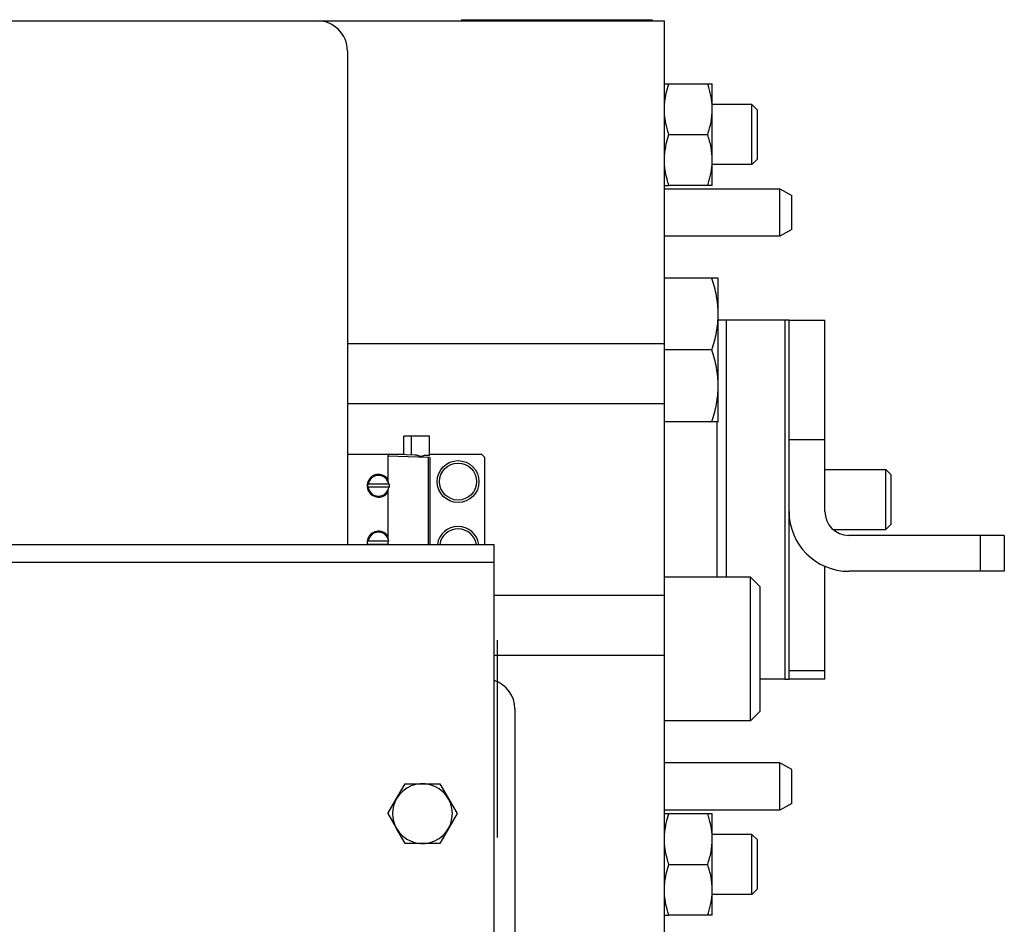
# Model space of a CAD drawing. Extents: x -3094 to 1181, y 8 to 2279.
# Tile 16 of 64: x -1544 to -1379, y 457 to 608. Entities that reach past the tile are written whole.
import ezdxf

# ---------------------------------------------------------------- set-up
doc = ezdxf.new("R2010")
doc.units = 0
doc.header["$LTSCALE"] = 65.395
doc.layers.get('0').update_dxf_attribs({"linetype": 'CONTINUOUS'})

msp = doc.modelspace()

# ---------------------------------------------------------------- linework, layer by layer
at = {"color": 6, "linetype": 'CONTINUOUS'}
for p, q in [((-1567.12, 607.63), (-1436.11, 607.63)), ((-1436.11, 267.63), (-1436.11, 607.63)), ((-1489.12, 602.63), (-1489.12, 520.13)), ((-1435.35, 597.13), (-1428.11, 597.13)), ((-1428.11, 580.13), (-1428.11, 597.13)), ((-1421.46, 593.63), (-1428.11, 593.63)), ((-1421.46, 583.63), (-1421.46, 593.63)), ((-1420.56, 592.73), (-1421.46, 593.63)), ((-1420.56, 584.53), (-1420.56, 592.73)), ((-1435.35, 588.63), (-1428.87, 588.63)), ((-1420.56, 584.53), (-1421.46, 583.63)), ((-1421.46, 583.63), (-1428.11, 583.63)), ((-1428.11, 580.13), (-1435.35, 580.13)), ((-1416.81, 571.63), (-1416.81, 579.57)), ((-1414.81, 572.78), (-1414.81, 578.43)), ((-1416.81, 571.63), (-1436.11, 571.63)), ((-1414.81, 572.78), (-1416.81, 571.63)), ((-1427.11, 564.63), (-1436.11, 564.63)), ((-1427.11, 540.63), (-1427.11, 564.63)), ((-1415.94, 557.63), (-1427.11, 557.63)), ((-1415.27, 557.63), (-1409.27, 557.63)), ((-1415.27, 497.63), (-1415.27, 557.63)), ((-1409.27, 525.63), (-1409.27, 557.63)), ((-1436.11, 553.63), (-1489.12, 553.63)), ((-1428.18, 552.63), (-1436.11, 552.63)), ((-1436.11, 543.63), (-1489.12, 543.63)), ((-1427.11, 540.63), (-1436.11, 540.63)), ((-1427.27, 514.63), (-1427.27, 540.63)), ((-1475.36, 538.23), (-1479.66, 538.23)), ((-1479.66, 535.14), (-1479.66, 538.23)), ((-1478.46, 538.23), (-1478.46, 535.1)), ((-1475.36, 534.86), (-1475.36, 538.23)), ((-1489.12, 535.23), (-1482.31, 535.23)), ((-1479.66, 535.13), (-1482.31, 535.13)), ((-1466.61, 535.13), (-1475.36, 535.13)), ((-1466.61, 535.13), (-1466.11, 534.63)), ((-1482.31, 530.95), (-1482.31, 534.93)), ((-1466.11, 520.13), (-1466.11, 534.63)), ((-1409.27, 532.63), (-1399.06, 532.63)), ((-1399.06, 532.63), (-1398.16, 531.73)), ((-1399.06, 522.63), (-1399.06, 532.63)), ((-1398.16, 523.53), (-1398.16, 531.73)), ((-1482.31, 521.45), (-1482.31, 528.91)), ((-1407.91, 522.63), (-1399.06, 522.63)), ((-1399.06, 522.63), (-1398.16, 523.53)), ((-1379.27, 521.63), (-1405.27, 521.63)), ((-1379.27, 521.63), (-1379.27, 515.63)), ((-1664.56, 520.13), (-1464.56, 520.13)), ((-1464.56, 355.13), (-1464.56, 520.13)), ((-1409.27, 497.63), (-1409.27, 516.47)), ((-1379.27, 515.63), (-1405.27, 515.63)), ((-1421.71, 514.63), (-1436.11, 514.63)), ((-1420.11, 513.03), (-1421.71, 514.63)), ((-1421.71, 490.63), (-1421.71, 514.63)), ((-1420.11, 492.23), (-1420.11, 513.03)), ((-1464.56, 511.63), (-1436.11, 511.63)), ((-1464.56, 501.63), (-1436.11, 501.63)), ((-1415.94, 497.63), (-1420.11, 497.63)), ((-1409.27, 497.63), (-1415.27, 497.63)), ((-1461.11, 492.63), (-1461.11, 382.63)), ((-1420.11, 492.23), (-1421.71, 490.63)), ((-1421.71, 490.63), (-1436.11, 490.63)), ((-1416.81, 483.63), (-1436.11, 483.63)), ((-1414.81, 482.48), (-1416.81, 483.63)), ((-1416.81, 475.69), (-1416.81, 483.63)), ((-1414.81, 476.83), (-1414.81, 482.48)), ((-1480.89, 477.63), (-1479.44, 480.13)), ((-1479.44, 480.13), (-1473.67, 480.13)), ((-1473.67, 480.13), (-1470.78, 475.13)), ((-1470.78, 475.13), (-1473.67, 470.13)), ((-1435.35, 475.13), (-1428.11, 475.13)), ((-1428.11, 458.13), (-1428.11, 475.13)), ((-1479.44, 470.13), (-1480.89, 472.63)), ((-1421.46, 471.63), (-1428.11, 471.63)), ((-1420.56, 470.73), (-1421.46, 471.63)), ((-1421.46, 461.63), (-1421.46, 471.63)), ((-1473.67, 470.13), (-1479.44, 470.13)), ((-1420.56, 462.53), (-1420.56, 470.73)), ((-1435.35, 466.63), (-1428.87, 466.63)), ((-1421.46, 461.63), (-1428.11, 461.63)), ((-1420.56, 462.53), (-1421.46, 461.63)), ((-1428.11, 458.13), (-1435.35, 458.13))]:
    msp.add_line(p, q, dxfattribs=at)
at = {"color": 2, "linetype": 'CONTINUOUS'}
for p, q in [((-1470.11, 607.83), (-1438.11, 607.83)), ((-1436.11, 597.13), (-1435.35, 597.13)), ((-1436.11, 580.13), (-1435.35, 580.13)), ((-1436.11, 579.57), (-1416.81, 579.57)), ((-1416.81, 579.57), (-1414.81, 578.43)), ((-1415.27, 557.63), (-1415.94, 557.63)), ((-1415.94, 557.63), (-1415.94, 497.63)), ((-1477.76, 535.07), (-1482.31, 535.23)), ((-1482.31, 535.23), (-1482.31, 534.93)), ((-1482.31, 534.93), (-1475.6, 534.7)), ((-1475.6, 535), (-1475.96, 535.01)), ((-1475.6, 534.7), (-1475.6, 520.13)), ((-1475.31, 534.7), (-1475.31, 520.13)), ((-1482.09, 530.18), (-1485.72, 530.18)), ((-1482.31, 530.61), (-1482.31, 530.95)), ((-1482.09, 529.68), (-1485.72, 529.68)), ((-1482.31, 528.91), (-1482.31, 529.25)), ((-1482.18, 520.68), (-1485.63, 520.68)), ((-1482.31, 521.11), (-1482.31, 521.45)), ((-1482.31, 520.18), (-1482.31, 520.68)), ((-1485.63, 520.18), (-1482.18, 520.18)), ((-1464.06, 504.13), (-1464.06, 471.13)), ((-1415.94, 497.63), (-1415.27, 497.63)), ((-1482.33, 475.13), (-1480.89, 477.63)), ((-1414.81, 476.83), (-1416.81, 475.69)), ((-1482.33, 475.13), (-1480.89, 472.63)), ((-1416.81, 475.69), (-1436.11, 475.69)), ((-1436.11, 475.13), (-1435.35, 475.13)), ((-1436.11, 458.13), (-1435.35, 458.13))]:
    msp.add_line(p, q, dxfattribs=at)
at = {"color": 9, "linetype": 'CONTINUOUS'}
for p, q in [((-1425.79, 557.63), (-1425.79, 514.63)), ((-1409.27, 537.63), (-1415.27, 537.63)), ((-1383.27, 515.63), (-1383.27, 521.63)), ((-1464.56, 517.13), (-1664.56, 517.13)), ((-1415.27, 499.06), (-1409.27, 499.06))]:
    msp.add_line(p, q, dxfattribs=at)
at = {"color": 6, "linetype": 'CONTINUOUS'}
for radius in [3.5, 3.1]:
    msp.add_circle((-1470.61, 530.63), radius, dxfattribs=at)
for centre, radius, start, end in [((-1494.12, 602.63), 5, 0, 90), ((-1439.65, 592.84), 11.54, 3.5523, 3.8932), ((-1439.02, 592.88), 10.91, 0.019, 3.5837), ((-1439.02, 584.38), 10.91, 356.4229, 359.9812), ((-1439.64, 584.41), 11.54, 356.107, 356.4538), ((-1405.27, 525.63), 10, 180, 270), ((-1405.27, 525.63), 4, 180, 270), ((-1466.11, 492.63), 5, 0, 71.9336), ((-1476.56, 475.13), 5, 209.9998, 150.0002), ((-1439.65, 470.84), 11.54, 3.5523, 3.8932), ((-1439.02, 470.88), 10.91, 0.019, 3.5837), ((-1439.02, 462.38), 10.91, 356.4229, 359.9812), ((-1439.64, 462.41), 11.54, 356.107, 356.4538)]:
    msp.add_arc(centre, radius, start, end, dxfattribs=at)
at = {"color": 2, "linetype": 'CONTINUOUS'}
for centre, radius, start, end in [((-1483.91, 529.93), 1.9, 32.637, 166.6415), ((-1483.91, 529.93), 1.9, 172.1961, 175.6406), ((-1483.91, 529.93), 1.9, 166.6416, 172.192), ((-1483.9, 529.93), 1.84, 172.1955, 187.8045), ((-1483.91, 529.93), 1.74, 8.259, 171.741), ((-1483.92, 529.93), 1.84, 352.1955, 7.8045), ((-1483.9, 529.93), 1.9, 175.6473, 184.6189), ((-1483.9, 529.93), 1.9, 184.6327, 193.5949), ((-1483.91, 529.93), 1.9, 193.6017, 327.363), ((-1483.91, 529.93), 1.74, 188.259, 351.741), ((-1483.91, 520.43), 1.9, 32.637, 166.6415), ((-1483.91, 520.43), 1.74, 8.259, 171.741), ((-1470.61, 519.63), 3.5, 8.2152, 171.7848), ((-1470.61, 519.63), 3.1, 9.2869, 170.7131), ((-1483.87, 520.44), 1.78, 188.3238, 189.9651), ((-1483.94, 520.44), 1.78, 350.035, 351.6763), ((-1476.56, 475.13), 5, 150.0002, 209.9998)]:
    msp.add_arc(centre, radius, start, end, dxfattribs=at)
for points, knots in [([(-1436.11, 592.88), (-1436.11, 593.24), (-1436.06, 594.14), (-1435.82, 595.57), (-1435.52, 596.61), (-1435.35, 597.13)], [0, 0, 0, 0, 0.248907, 0.623271, 1, 1, 1, 1]), ([(-1435.35, 588.63), (-1435.46, 588.97), (-1435.73, 589.84), (-1435.97, 590.99), (-1436.09, 592.07), (-1436.11, 592.61), (-1436.11, 592.88)], [0, 0, 0, 0, 0.251432, 0.62645, 0.813361, 1, 1, 1, 1]), ([(-1436.11, 584.38), (-1436.11, 584.74), (-1436.06, 585.64), (-1435.82, 587.07), (-1435.52, 588.11), (-1435.35, 588.63)], [0, 0, 0, 0, 0.248907, 0.623271, 1, 1, 1, 1]), ([(-1435.35, 580.13), (-1435.46, 580.47), (-1435.73, 581.34), (-1435.97, 582.49), (-1436.09, 583.57), (-1436.11, 584.11), (-1436.11, 584.38)], [0, 0, 0, 0, 0.251432, 0.62645, 0.813361, 1, 1, 1, 1]), ([(-1476.91, 534.82), (-1476.98, 534.84), (-1477.13, 534.89), (-1477.35, 534.97), (-1477.55, 535.04), (-1477.7, 535.07), (-1477.76, 535.07)], [0, 0, 0, 0, 0.262879, 0.521258, 0.769335, 1, 1, 1, 1]), ([(-1475.96, 535.01), (-1476.03, 535.01), (-1476.18, 534.99), (-1476.39, 534.93), (-1476.61, 534.86), (-1476.77, 534.81), (-1476.85, 534.82)], [0, 0, 0, 0, 0.225816, 0.472887, 0.733405, 1, 1, 1, 1]), ([(-1475.36, 534.86), (-1475.38, 534.9), (-1475.45, 534.97), (-1475.55, 534.99), (-1475.6, 535)], [0, 0, 0, 0, 0.499609, 1, 1, 1, 1]), ([(-1436.11, 470.88), (-1436.11, 471.24), (-1436.06, 472.14), (-1435.82, 473.57), (-1435.52, 474.61), (-1435.35, 475.13)], [0, 0, 0, 0, 0.248907, 0.623271, 1, 1, 1, 1]), ([(-1435.35, 466.63), (-1435.46, 466.97), (-1435.73, 467.84), (-1435.97, 468.99), (-1436.09, 470.07), (-1436.11, 470.61), (-1436.11, 470.88)], [0, 0, 0, 0, 0.251432, 0.62645, 0.813361, 1, 1, 1, 1]), ([(-1436.11, 462.38), (-1436.11, 462.74), (-1436.06, 463.64), (-1435.82, 465.07), (-1435.52, 466.11), (-1435.35, 466.63)], [0, 0, 0, 0, 0.248907, 0.623271, 1, 1, 1, 1]), ([(-1435.35, 458.13), (-1435.46, 458.47), (-1435.73, 459.34), (-1435.97, 460.49), (-1436.09, 461.57), (-1436.11, 462.11), (-1436.11, 462.38)], [0, 0, 0, 0, 0.251432, 0.62645, 0.813361, 1, 1, 1, 1])]:
    msp.add_open_spline(points, degree=3, knots=knots, dxfattribs=at)
at = {"color": 6, "linetype": 'CONTINUOUS'}
for points, knots in [([(-1428.13, 593.63), (-1428.17, 594.22), (-1428.35, 595.41), (-1428.68, 596.56), (-1428.87, 597.13)], [0, 0, 0, 0, 0.498322, 1, 1, 1, 1]), ([(-1428.87, 588.63), (-1428.64, 589.32), (-1428.25, 590.71), (-1428.11, 592.16), (-1428.11, 592.88)], [0, 0, 0, 0, 0.501872, 1, 1, 1, 1]), ([(-1428.11, 584.38), (-1428.11, 585.1), (-1428.25, 586.54), (-1428.64, 587.94), (-1428.87, 588.63)], [0, 0, 0, 0, 0.498128, 1, 1, 1, 1]), ([(-1428.87, 580.13), (-1428.68, 580.7), (-1428.35, 581.85), (-1428.17, 583.04), (-1428.13, 583.63)], [0, 0, 0, 0, 0.501678, 1, 1, 1, 1]), ([(-1427.11, 558.63), (-1427.11, 559.65), (-1427.31, 561.69), (-1427.86, 563.66), (-1428.18, 564.63)], [0, 0, 0, 0, 0.498121, 1, 1, 1, 1]), ([(-1428.18, 552.63), (-1427.86, 553.6), (-1427.31, 555.57), (-1427.11, 557.61), (-1427.11, 558.63)], [0, 0, 0, 0, 0.501879, 1, 1, 1, 1]), ([(-1427.11, 546.63), (-1427.11, 547.65), (-1427.31, 549.69), (-1427.86, 551.66), (-1428.18, 552.63)], [0, 0, 0, 0, 0.498121, 1, 1, 1, 1]), ([(-1428.18, 540.63), (-1427.86, 541.6), (-1427.31, 543.57), (-1427.11, 545.61), (-1427.11, 546.63)], [0, 0, 0, 0, 0.501879, 1, 1, 1, 1]), ([(-1428.13, 471.63), (-1428.17, 472.22), (-1428.35, 473.41), (-1428.68, 474.56), (-1428.87, 475.13)], [0, 0, 0, 0, 0.498322, 1, 1, 1, 1]), ([(-1428.87, 466.63), (-1428.64, 467.32), (-1428.25, 468.71), (-1428.11, 470.16), (-1428.11, 470.88)], [0, 0, 0, 0, 0.501872, 1, 1, 1, 1]), ([(-1428.11, 462.38), (-1428.11, 463.1), (-1428.25, 464.54), (-1428.64, 465.94), (-1428.87, 466.63)], [0, 0, 0, 0, 0.498128, 1, 1, 1, 1]), ([(-1428.87, 458.13), (-1428.68, 458.7), (-1428.35, 459.85), (-1428.17, 461.04), (-1428.13, 461.63)], [0, 0, 0, 0, 0.501678, 1, 1, 1, 1])]:
    msp.add_open_spline(points, degree=3, knots=knots, dxfattribs=at)
at = {"color": 2, "linetype": 'CONTINUOUS'}
for points in [[(-1476.85, 534.82), (-1476.87, 534.82), (-1476.89, 534.82), (-1476.91, 534.82)], [(-1485.76, 520.87), (-1485.81, 520.63), (-1485.82, 520.37), (-1485.78, 520.13)]]:
    msp.add_open_spline(points, degree=3, dxfattribs=at)

doc.saveas('drawing.dxf')
